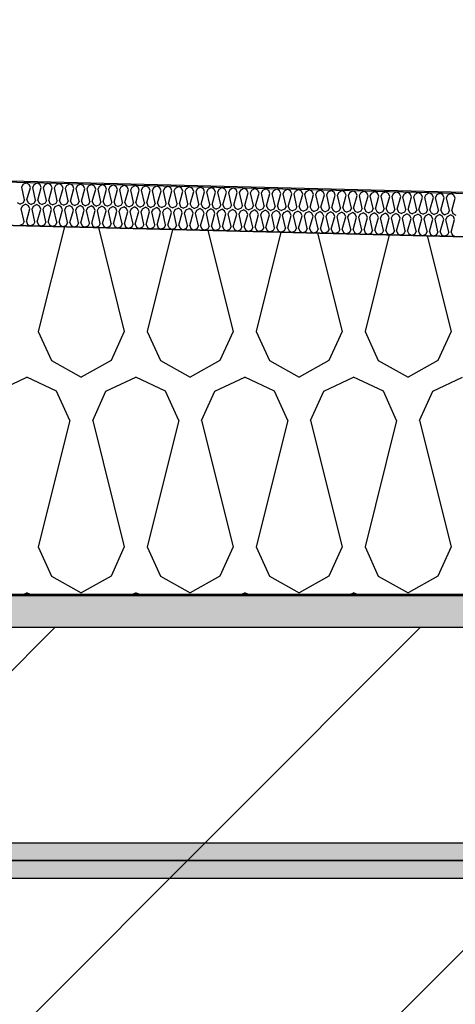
# Model space of a CAD drawing. Header units: millimetres. Extents: x -20520 to 12860, y -2780 to 10870.
# Tile 128 of 147: x -2230 to -1926, y 6188 to 6873. Entities that reach past the tile are written whole.
import ezdxf

# ---------------------------------------------------------------- set-up
doc = ezdxf.new("R2010")
doc.units = ezdxf.units.MM
doc.header["$LTSCALE"] = 0.5
doc.header["$MEASUREMENT"] = 0
doc.linetypes.add('PLINE', pattern=[0])
for name, color, linetype in [('0(Nye konstruksjoner)', 7, 'Continuous'), ('223- Bjelker (Skravur)(Nye konstruksjoner)', 7, 'Continuous'), ('24-- Innervegger (Skravur)(Nye konstruksjoner)', 7, 'Continuous'), ('26-- Yttertak (Skravur)(Nye konstruksjoner)', 7, 'Continuous'), ('262- Taktekking (Skravur)(Nye konstruksjoner)', 7, 'Continuous'), ('858- Detaljer(Nye konstruksjoner)', 7, 'Continuous')]:
    doc.layers.add(name, color=color, linetype=linetype)
doc.linetypes.add('Membran', pattern='A,0,[2,A-2607.160 Prinsippsnitt fløy F1.Shx,S=0.253968,R=0,X=0,Y=0],-32,0', length=32)
doc.dimstyles.new('GENERATED_STYLE__1', dxfattribs={"dimtxt": 0.18, "dimasz": 76, "dimexe": 0.18, "dimexo": 0.0625, "dimgap": 0, "dimtad": 0, "dimtih": 1, "dimtoh": 1, "dimdec": 4, "dimzin": 0, "dimdsep": 46, "dimcen": 0.09, "dimadec": 0, "dimazin": 0, "dimtfac": 1, "dimtdec": 4, "dimtmove": 0, "dimatfit": 3, "dimldrblk": 'ARROWHEAD_17', "dimfxl": 1, "dimtolj": 1, "dimtzin": 0, "dimarcsym": 0})
pattern_1 = [(0, (0, 0), (0, 86.6025), [0, -50]), (0, (25, 43.3), (0, 86.6025), [0, -50])]

# ---------------------------------------------------------------- blocks, each defined once
blk = doc.blocks.new('*X13')
at = {"layer": '26-- Yttertak (Skravur)(Nye konstruksjoner)', "linetype": 'PLINE'}
for p, q in [((-2198.59, 6728.71), (-2216.79, 6655.88)), ((-2174.91, 6728.11), (-2156.85, 6655.88)), ((-2123.18, 6726.82), (-2140.91, 6655.88)), ((-2098.56, 6726.2), (-2080.98, 6655.88)), ((-2047.77, 6724.93), (-2065.03, 6655.88)), ((-2022.2, 6724.3), (-2005.1, 6655.88)), ((-1972.36, 6723.05), (-1989.15, 6655.88)), ((-1945.84, 6722.39), (-1929.22, 6655.88)), ((-2216.79, 6655.88), (-2207.55, 6635.56)), ((-2156.85, 6655.88), (-2166.1, 6635.56)), ((-2140.91, 6655.88), (-2131.67, 6635.56)), ((-2080.98, 6655.88), (-2090.22, 6635.56)), ((-2065.03, 6655.88), (-2055.79, 6635.56)), ((-2005.1, 6655.88), (-2014.34, 6635.56)), ((-1989.15, 6655.88), (-1979.91, 6635.56)), ((-1929.22, 6655.88), (-1938.46, 6635.56)), ((-2207.55, 6635.56), (-2186.82, 6624)), ((-2166.1, 6635.56), (-2186.82, 6624)), ((-2131.67, 6635.56), (-2110.94, 6624)), ((-2090.22, 6635.56), (-2110.94, 6624)), ((-2055.79, 6635.56), (-2035.07, 6624)), ((-2014.34, 6635.56), (-2035.07, 6624)), ((-1979.91, 6635.56), (-1959.19, 6624)), ((-1938.46, 6635.56), (-1959.19, 6624)), ((-2245.48, 6614.19), (-2224.76, 6624)), ((-2204.04, 6614.19), (-2224.76, 6624)), ((-2169.61, 6614.19), (-2148.88, 6624)), ((-2128.16, 6614.19), (-2148.88, 6624)), ((-2093.73, 6614.19), (-2073, 6624)), ((-2052.28, 6614.19), (-2073, 6624)), ((-2017.85, 6614.19), (-1997.13, 6624)), ((-1976.4, 6614.19), (-1997.13, 6624)), ((-1941.97, 6614.19), (-1921.25, 6624)), ((-2194.79, 6593.87), (-2204.04, 6614.19)), ((-2178.85, 6593.87), (-2169.61, 6614.19)), ((-2118.92, 6593.87), (-2128.16, 6614.19)), ((-2102.97, 6593.87), (-2093.73, 6614.19)), ((-2043.04, 6593.87), (-2052.28, 6614.19)), ((-2027.09, 6593.87), (-2017.85, 6614.19)), ((-1967.16, 6593.87), (-1976.4, 6614.19)), ((-1951.22, 6593.87), (-1941.97, 6614.19)), ((-2194.79, 6593.87), (-2216.79, 6505.88)), ((-2178.85, 6593.87), (-2156.85, 6505.88)), ((-2118.92, 6593.87), (-2140.91, 6505.88)), ((-2102.97, 6593.87), (-2080.98, 6505.88)), ((-2043.04, 6593.87), (-2065.03, 6505.88)), ((-2027.09, 6593.87), (-2005.1, 6505.88)), ((-1967.16, 6593.87), (-1989.15, 6505.88)), ((-1951.22, 6593.87), (-1929.22, 6505.88)), ((-2216.79, 6505.88), (-2207.55, 6485.56)), ((-2156.85, 6505.88), (-2166.1, 6485.56)), ((-2140.91, 6505.88), (-2131.67, 6485.56)), ((-2080.98, 6505.88), (-2090.22, 6485.56)), ((-2065.03, 6505.88), (-2055.79, 6485.56)), ((-2005.1, 6505.88), (-2014.34, 6485.56)), ((-1989.15, 6505.88), (-1979.91, 6485.56)), ((-1929.22, 6505.88), (-1938.46, 6485.56)), ((-2207.55, 6485.56), (-2186.82, 6474)), ((-2166.1, 6485.56), (-2186.82, 6474)), ((-2131.67, 6485.56), (-2110.94, 6474)), ((-2090.22, 6485.56), (-2110.94, 6474)), ((-2055.79, 6485.56), (-2035.07, 6474)), ((-2014.34, 6485.56), (-2035.07, 6474)), ((-1979.91, 6485.56), (-1959.19, 6474)), ((-1938.46, 6485.56), (-1959.19, 6474)), ((-2228.99, 6472), (-2224.76, 6474)), ((-2220.54, 6472), (-2224.76, 6474)), ((-2153.11, 6472), (-2148.88, 6474)), ((-2144.66, 6472), (-2148.88, 6474)), ((-2077.23, 6472), (-2073, 6474)), ((-2068.78, 6472), (-2073, 6474)), ((-2001.35, 6472), (-1997.13, 6474)), ((-1992.9, 6472), (-1997.13, 6474))]:
    blk.add_line(p, q, dxfattribs=at)
blk = doc.blocks.new('*X23')
at = {"layer": '262- Taktekking (Skravur)(Nye konstruksjoner)', "linetype": 'PLINE'}
for p, q in [((-2228.24, 6756.27), (-2227.27, 6758.27)), ((-2227.27, 6758.27), (-2225.17, 6759.38)), ((-2223.12, 6758.17), (-2225.17, 6759.38)), ((-2222.25, 6756.12), (-2223.12, 6758.17)), ((-2220.66, 6756.08), (-2219.68, 6758.09)), ((-2219.68, 6758.09), (-2217.58, 6759.19)), ((-2215.54, 6757.98), (-2217.58, 6759.19)), ((-2214.66, 6755.93), (-2215.54, 6757.98)), ((-2213.07, 6755.89), (-2212.1, 6757.9)), ((-2212.1, 6757.9), (-2210, 6759)), ((-2207.95, 6757.79), (-2210, 6759)), ((-2207.08, 6755.74), (-2207.95, 6757.79)), ((-2205.49, 6755.7), (-2204.51, 6757.71)), ((-2204.51, 6757.71), (-2202.41, 6758.81)), ((-2200.37, 6757.6), (-2202.41, 6758.81)), ((-2199.49, 6755.55), (-2200.37, 6757.6)), ((-2196.92, 6757.52), (-2194.82, 6758.62)), ((-2192.78, 6757.41), (-2194.82, 6758.62)), ((-2189.34, 6757.33), (-2187.24, 6758.43)), ((-2185.2, 6757.22), (-2187.24, 6758.43)), ((-2181.75, 6757.14), (-2179.65, 6758.24)), ((-2177.61, 6757.03), (-2179.65, 6758.24)), ((-2174.17, 6756.95), (-2172.07, 6758.05)), ((-2170.03, 6756.84), (-2172.07, 6758.05)), ((-2166.58, 6756.76), (-2164.48, 6757.86)), ((-2162.44, 6756.65), (-2164.48, 6757.86)), ((-2159, 6756.57), (-2156.9, 6757.67)), ((-2154.85, 6756.46), (-2156.9, 6757.67)), ((-2226.26, 6747.42), (-2228.24, 6756.27)), ((-2224.67, 6747.38), (-2222.25, 6756.12)), ((-2218.68, 6747.23), (-2220.66, 6756.08)), ((-2217.08, 6747.19), (-2214.66, 6755.93)), ((-2211.09, 6747.04), (-2213.07, 6755.89)), ((-2209.5, 6747), (-2207.08, 6755.74)), ((-2203.51, 6746.85), (-2205.49, 6755.7)), ((-2201.91, 6746.81), (-2199.49, 6755.55)), ((-2197.9, 6755.51), (-2196.92, 6757.52)), ((-2195.92, 6746.66), (-2197.9, 6755.51)), ((-2194.33, 6746.62), (-2191.91, 6755.36)), ((-2191.91, 6755.36), (-2192.78, 6757.41)), ((-2190.31, 6755.32), (-2189.34, 6757.33)), ((-2188.34, 6746.47), (-2190.31, 6755.32)), ((-2186.74, 6746.43), (-2184.32, 6755.17)), ((-2184.32, 6755.17), (-2185.2, 6757.22)), ((-2182.73, 6755.13), (-2181.75, 6757.14)), ((-2180.75, 6746.28), (-2182.73, 6755.13)), ((-2179.16, 6746.24), (-2176.74, 6754.98)), ((-2176.74, 6754.98), (-2177.61, 6757.03)), ((-2175.14, 6754.94), (-2174.17, 6756.95)), ((-2173.16, 6746.09), (-2175.14, 6754.94)), ((-2171.57, 6746.05), (-2169.15, 6754.79)), ((-2169.15, 6754.79), (-2170.03, 6756.84)), ((-2167.56, 6754.75), (-2166.58, 6756.76)), ((-2165.58, 6745.9), (-2167.56, 6754.75)), ((-2163.98, 6745.86), (-2161.57, 6754.6)), ((-2161.57, 6754.6), (-2162.44, 6756.65)), ((-2159.97, 6754.56), (-2159, 6756.57)), ((-2157.99, 6745.71), (-2159.97, 6754.56)), ((-2156.4, 6745.67), (-2153.98, 6754.41)), ((-2153.98, 6754.41), (-2154.85, 6756.46)), ((-2152.39, 6754.37), (-2151.41, 6756.38)), ((-2150.41, 6745.52), (-2152.39, 6754.37)), ((-2151.41, 6756.38), (-2149.31, 6757.48)), ((-2147.27, 6756.27), (-2149.31, 6757.48)), ((-2148.81, 6745.48), (-2146.39, 6754.22)), ((-2146.39, 6754.22), (-2147.27, 6756.27)), ((-2144.8, 6754.18), (-2143.83, 6756.19)), ((-2142.82, 6745.33), (-2144.8, 6754.18)), ((-2143.83, 6756.19), (-2141.73, 6757.29)), ((-2139.68, 6756.09), (-2141.73, 6757.29)), ((-2141.23, 6745.29), (-2138.81, 6754.03)), ((-2138.81, 6754.03), (-2139.68, 6756.09)), ((-2137.22, 6753.99), (-2136.24, 6756)), ((-2135.24, 6745.14), (-2137.22, 6753.99)), ((-2136.24, 6756), (-2134.14, 6757.1)), ((-2132.1, 6755.9), (-2134.14, 6757.1)), ((-2133.64, 6745.1), (-2131.22, 6753.84)), ((-2131.22, 6753.84), (-2132.1, 6755.9)), ((-2129.63, 6753.8), (-2128.65, 6755.81)), ((-2127.65, 6744.95), (-2129.63, 6753.8)), ((-2128.65, 6755.81), (-2126.55, 6756.91)), ((-2124.51, 6755.71), (-2126.55, 6756.91)), ((-2126.06, 6744.91), (-2123.64, 6753.65)), ((-2123.64, 6753.65), (-2124.51, 6755.71)), ((-2122.04, 6753.61), (-2121.07, 6755.62)), ((-2120.07, 6744.76), (-2122.04, 6753.61)), ((-2121.07, 6755.62), (-2118.97, 6756.72)), ((-2116.93, 6755.52), (-2118.97, 6756.72)), ((-2118.47, 6744.72), (-2116.05, 6753.46)), ((-2116.05, 6753.46), (-2116.93, 6755.52)), ((-2114.46, 6753.42), (-2113.48, 6755.43)), ((-2112.48, 6744.57), (-2114.46, 6753.42)), ((-2113.48, 6755.43), (-2111.38, 6756.53)), ((-2109.34, 6755.33), (-2111.38, 6756.53)), ((-2110.89, 6744.53), (-2108.47, 6753.27)), ((-2108.47, 6753.27), (-2109.34, 6755.33)), ((-2106.87, 6753.23), (-2105.9, 6755.24)), ((-2104.89, 6744.38), (-2106.87, 6753.23)), ((-2105.9, 6755.24), (-2103.8, 6756.34)), ((-2101.76, 6755.14), (-2103.8, 6756.34)), ((-2103.3, 6744.34), (-2100.88, 6753.08)), ((-2100.88, 6753.08), (-2101.76, 6755.14)), ((-2099.29, 6753.04), (-2098.31, 6755.05)), ((-2097.31, 6744.19), (-2099.29, 6753.04)), ((-2098.31, 6755.05), (-2096.21, 6756.16)), ((-2094.17, 6754.95), (-2096.21, 6756.16)), ((-2095.72, 6744.15), (-2093.3, 6752.89)), ((-2093.3, 6752.89), (-2094.17, 6754.95)), ((-2091.7, 6752.85), (-2090.73, 6754.86)), ((-2089.72, 6744), (-2091.7, 6752.85)), ((-2090.73, 6754.86), (-2088.63, 6755.97)), ((-2086.58, 6754.76), (-2088.63, 6755.97)), ((-2088.13, 6743.96), (-2085.71, 6752.7)), ((-2085.71, 6752.7), (-2086.58, 6754.76)), ((-2084.12, 6752.66), (-2083.14, 6754.67)), ((-2082.14, 6743.81), (-2084.12, 6752.66)), ((-2083.14, 6754.67), (-2081.04, 6755.78)), ((-2079, 6754.57), (-2081.04, 6755.78)), ((-2080.54, 6743.77), (-2078.13, 6752.51)), ((-2078.13, 6752.51), (-2079, 6754.57)), ((-2076.53, 6752.47), (-2075.56, 6754.48)), ((-2074.55, 6743.62), (-2076.53, 6752.47)), ((-2075.56, 6754.48), (-2073.46, 6755.59)), ((-2071.41, 6754.38), (-2073.46, 6755.59)), ((-2072.96, 6743.58), (-2070.54, 6752.32)), ((-2070.54, 6752.32), (-2071.41, 6754.38)), ((-2068.95, 6752.28), (-2067.97, 6754.29)), ((-2066.97, 6743.43), (-2068.95, 6752.28)), ((-2067.97, 6754.29), (-2065.87, 6755.4)), ((-2063.83, 6754.19), (-2065.87, 6755.4)), ((-2065.37, 6743.39), (-2062.95, 6752.13)), ((-2062.95, 6752.13), (-2063.83, 6754.19)), ((-2061.36, 6752.09), (-2060.39, 6754.1)), ((-2059.38, 6743.24), (-2061.36, 6752.09)), ((-2060.39, 6754.1), (-2058.28, 6755.21)), ((-2056.24, 6754), (-2058.28, 6755.21)), ((-2057.79, 6743.2), (-2055.37, 6751.94)), ((-2055.37, 6751.94), (-2056.24, 6754)), ((-2053.77, 6751.9), (-2052.8, 6753.91)), ((-2051.8, 6743.05), (-2053.77, 6751.9)), ((-2052.8, 6753.91), (-2050.7, 6755.02)), ((-2048.66, 6753.81), (-2050.7, 6755.02)), ((-2050.2, 6743.01), (-2047.78, 6751.76)), ((-2047.78, 6751.76), (-2048.66, 6753.81)), ((-2046.19, 6751.72), (-2045.21, 6753.72)), ((-2044.21, 6742.86), (-2046.19, 6751.72)), ((-2045.21, 6753.72), (-2043.11, 6754.83)), ((-2041.07, 6753.62), (-2043.11, 6754.83)), ((-2042.62, 6742.82), (-2040.2, 6751.57)), ((-2040.2, 6751.57), (-2041.07, 6753.62)), ((-2038.6, 6751.53), (-2037.63, 6753.53)), ((-2036.62, 6742.67), (-2038.6, 6751.53)), ((-2037.63, 6753.53), (-2035.53, 6754.64)), ((-2033.49, 6753.43), (-2035.53, 6754.64)), ((-2035.03, 6742.63), (-2032.61, 6751.38)), ((-2032.61, 6751.38), (-2033.49, 6753.43)), ((-2031.02, 6751.34), (-2030.04, 6753.34)), ((-2029.04, 6742.48), (-2031.02, 6751.34)), ((-2030.04, 6753.34), (-2027.94, 6754.45)), ((-2025.9, 6753.24), (-2027.94, 6754.45)), ((-2027.45, 6742.44), (-2025.03, 6751.19)), ((-2025.03, 6751.19), (-2025.9, 6753.24)), ((-2023.43, 6751.15), (-2022.46, 6753.15)), ((-2021.45, 6742.3), (-2023.43, 6751.15)), ((-2022.46, 6753.15), (-2020.36, 6754.26)), ((-2018.31, 6753.05), (-2020.36, 6754.26)), ((-2019.86, 6742.26), (-2017.44, 6751)), ((-2017.44, 6751), (-2018.31, 6753.05)), ((-2015.85, 6750.96), (-2014.87, 6752.96)), ((-2013.87, 6742.11), (-2015.85, 6750.96)), ((-2014.87, 6752.96), (-2012.77, 6754.07)), ((-2010.73, 6752.86), (-2012.77, 6754.07)), ((-2012.27, 6742.07), (-2009.86, 6750.81)), ((-2009.86, 6750.81), (-2010.73, 6752.86)), ((-2008.26, 6750.77), (-2007.29, 6752.78)), ((-2006.28, 6741.92), (-2008.26, 6750.77)), ((-2007.29, 6752.78), (-2005.19, 6753.88)), ((-2003.14, 6752.67), (-2005.19, 6753.88)), ((-2002.27, 6750.62), (-2003.14, 6752.67)), ((-2000.68, 6750.58), (-1999.7, 6752.59)), ((-1999.7, 6752.59), (-1997.6, 6753.69)), ((-1995.56, 6752.48), (-1997.6, 6753.69)), ((-1994.68, 6750.43), (-1995.56, 6752.48)), ((-1993.09, 6750.39), (-1992.12, 6752.4)), ((-1992.12, 6752.4), (-1990.02, 6753.5)), ((-1987.97, 6752.29), (-1990.02, 6753.5)), ((-1987.1, 6750.24), (-1987.97, 6752.29)), ((-1985.51, 6750.2), (-1984.53, 6752.21)), ((-1984.53, 6752.21), (-1982.43, 6753.31)), ((-1980.39, 6752.1), (-1982.43, 6753.31)), ((-1979.51, 6750.05), (-1980.39, 6752.1)), ((-1977.92, 6750.01), (-1976.94, 6752.02)), ((-1976.94, 6752.02), (-1974.84, 6753.12)), ((-1972.8, 6751.91), (-1974.84, 6753.12)), ((-1971.93, 6749.86), (-1972.8, 6751.91)), ((-1970.33, 6749.82), (-1969.36, 6751.83)), ((-1969.36, 6751.83), (-1967.26, 6752.93)), ((-1965.22, 6751.72), (-1967.26, 6752.93)), ((-1964.34, 6749.67), (-1965.22, 6751.72)), ((-1962.75, 6749.63), (-1961.77, 6751.64)), ((-1961.77, 6751.64), (-1959.67, 6752.74)), ((-1957.63, 6751.53), (-1959.67, 6752.74)), ((-1956.76, 6749.48), (-1957.63, 6751.53)), ((-1955.16, 6749.44), (-1954.19, 6751.45)), ((-1954.19, 6751.45), (-1952.09, 6752.55)), ((-1950.04, 6751.34), (-1952.09, 6752.55)), ((-1949.17, 6749.29), (-1950.04, 6751.34)), ((-1947.58, 6749.25), (-1946.6, 6751.26)), ((-1946.6, 6751.26), (-1944.5, 6752.36)), ((-1942.46, 6751.15), (-1944.5, 6752.36)), ((-1941.59, 6749.1), (-1942.46, 6751.15)), ((-1939.99, 6749.06), (-1939.02, 6751.07)), ((-1939.02, 6751.07), (-1936.92, 6752.17)), ((-1934.87, 6750.97), (-1936.92, 6752.17)), ((-1934, 6748.91), (-1934.87, 6750.97)), ((-1932.41, 6748.87), (-1931.43, 6750.88)), ((-1931.43, 6750.88), (-1929.33, 6751.98)), ((-1927.29, 6750.78), (-1929.33, 6751.98)), ((-1926.41, 6748.72), (-1927.29, 6750.78)), ((-2231.38, 6745.51), (-2229.33, 6744.48)), ((-2227.24, 6745.41), (-2229.33, 6744.48)), ((-2227.64, 6743.28), (-2225.54, 6744.38)), ((-2226.26, 6747.42), (-2227.24, 6745.41)), ((-2223.5, 6743.18), (-2225.54, 6744.38)), ((-2224.67, 6747.38), (-2223.8, 6745.32)), ((-2223.8, 6745.32), (-2221.75, 6744.29)), ((-2219.65, 6745.22), (-2221.75, 6744.29)), ((-2220.06, 6743.09), (-2217.96, 6744.19)), ((-2218.68, 6747.23), (-2219.65, 6745.22)), ((-2215.91, 6742.99), (-2217.96, 6744.19)), ((-2217.08, 6747.19), (-2216.21, 6745.13)), ((-2216.21, 6745.13), (-2214.16, 6744.1)), ((-2212.07, 6745.03), (-2214.16, 6744.1)), ((-2212.47, 6742.9), (-2210.37, 6744)), ((-2211.09, 6747.04), (-2212.07, 6745.03)), ((-2208.33, 6742.8), (-2210.37, 6744)), ((-2209.5, 6747), (-2208.62, 6744.94)), ((-2208.62, 6744.94), (-2206.58, 6743.91)), ((-2204.48, 6744.84), (-2206.58, 6743.91)), ((-2203.51, 6746.85), (-2204.48, 6744.84)), ((-2201.91, 6746.81), (-2201.04, 6744.75)), ((-2201.04, 6744.75), (-2198.99, 6743.72)), ((-2196.9, 6744.65), (-2198.99, 6743.72)), ((-2195.92, 6746.66), (-2196.9, 6744.65)), ((-2194.33, 6746.62), (-2193.45, 6744.56)), ((-2193.45, 6744.56), (-2191.41, 6743.53)), ((-2189.31, 6744.46), (-2191.41, 6743.53)), ((-2188.34, 6746.47), (-2189.31, 6744.46)), ((-2186.74, 6746.43), (-2185.87, 6744.37)), ((-2185.87, 6744.37), (-2183.82, 6743.34)), ((-2181.72, 6744.27), (-2183.82, 6743.34)), ((-2180.75, 6746.28), (-2181.72, 6744.27)), ((-2179.16, 6746.24), (-2178.28, 6744.18)), ((-2178.28, 6744.18), (-2176.24, 6743.15)), ((-2174.14, 6744.08), (-2176.24, 6743.15)), ((-2173.16, 6746.09), (-2174.14, 6744.08)), ((-2171.57, 6746.05), (-2170.7, 6743.99)), ((-2170.7, 6743.99), (-2168.65, 6742.96)), ((-2166.55, 6743.89), (-2168.65, 6742.96)), ((-2165.58, 6745.9), (-2166.55, 6743.89)), ((-2163.98, 6745.86), (-2163.11, 6743.8)), ((-2157.99, 6745.71), (-2158.97, 6743.7)), ((-2156.4, 6745.67), (-2155.53, 6743.61)), ((-2150.41, 6745.52), (-2151.38, 6743.51)), ((-2148.81, 6745.48), (-2147.94, 6743.42)), ((-2142.82, 6745.33), (-2143.8, 6743.32)), ((-2141.23, 6745.29), (-2140.35, 6743.24)), ((-2135.24, 6745.14), (-2136.21, 6743.13)), ((-2133.64, 6745.1), (-2132.77, 6743.05)), ((-2127.65, 6744.95), (-2128.63, 6742.94)), ((-2126.06, 6744.91), (-2125.18, 6742.86)), ((-2120.07, 6744.76), (-2121.04, 6742.75)), ((-2118.47, 6744.72), (-2117.6, 6742.67)), ((-2112.48, 6744.57), (-2113.46, 6742.56)), ((-2110.89, 6744.53), (-2110.01, 6742.48)), ((-2104.89, 6744.38), (-2105.87, 6742.37)), ((-2103.3, 6744.34), (-2102.43, 6742.29)), ((-2097.31, 6744.19), (-2098.28, 6742.18)), ((-2095.72, 6744.15), (-2094.84, 6742.1)), ((-2089.72, 6744), (-2090.7, 6741.99)), ((-2088.13, 6743.96), (-2087.26, 6741.91)), ((-2004.69, 6741.88), (-2002.27, 6750.62)), ((-1998.7, 6741.73), (-2000.68, 6750.58)), ((-1997.1, 6741.69), (-1994.68, 6750.43)), ((-1991.11, 6741.54), (-1993.09, 6750.39)), ((-1989.52, 6741.5), (-1987.1, 6750.24)), ((-1983.53, 6741.35), (-1985.51, 6750.2)), ((-1981.93, 6741.31), (-1979.51, 6750.05)), ((-1975.94, 6741.16), (-1977.92, 6750.01)), ((-1974.35, 6741.12), (-1971.93, 6749.86)), ((-1968.35, 6740.97), (-1970.33, 6749.82)), ((-1966.76, 6740.93), (-1964.34, 6749.67)), ((-1960.77, 6740.78), (-1962.75, 6749.63)), ((-1959.18, 6740.74), (-1956.76, 6749.48)), ((-1953.18, 6740.59), (-1955.16, 6749.44)), ((-1951.59, 6740.55), (-1949.17, 6749.29)), ((-1945.6, 6740.4), (-1947.58, 6749.25)), ((-1944, 6740.36), (-1941.59, 6749.1)), ((-1938.01, 6740.21), (-1939.99, 6749.06)), ((-1936.42, 6740.17), (-1934, 6748.91)), ((-1930.43, 6740.02), (-1932.41, 6748.87)), ((-1928.83, 6739.98), (-1926.41, 6748.72)), ((-2228.62, 6741.27), (-2227.64, 6743.28)), ((-2226.64, 6732.42), (-2228.62, 6741.27)), ((-2225.04, 6732.38), (-2222.63, 6741.12)), ((-2222.63, 6741.12), (-2223.5, 6743.18)), ((-2221.03, 6741.08), (-2220.06, 6743.09)), ((-2219.05, 6732.23), (-2221.03, 6741.08)), ((-2217.46, 6732.19), (-2215.04, 6740.93)), ((-2215.04, 6740.93), (-2215.91, 6742.99)), ((-2213.45, 6740.89), (-2212.47, 6742.9)), ((-2211.47, 6732.04), (-2213.45, 6740.89)), ((-2209.87, 6732), (-2207.45, 6740.74)), ((-2207.45, 6740.74), (-2208.33, 6742.8)), ((-2205.86, 6740.7), (-2204.89, 6742.71)), ((-2203.88, 6731.85), (-2205.86, 6740.7)), ((-2204.89, 6742.71), (-2202.78, 6743.81)), ((-2200.74, 6742.61), (-2202.78, 6743.81)), ((-2202.29, 6731.81), (-2199.87, 6740.55)), ((-2199.87, 6740.55), (-2200.74, 6742.61)), ((-2198.27, 6740.51), (-2197.3, 6742.52)), ((-2196.3, 6731.66), (-2198.27, 6740.51)), ((-2197.3, 6742.52), (-2195.2, 6743.63)), ((-2193.16, 6742.42), (-2195.2, 6743.63)), ((-2194.7, 6731.62), (-2192.28, 6740.36)), ((-2192.28, 6740.36), (-2193.16, 6742.42)), ((-2190.69, 6740.32), (-2189.71, 6742.33)), ((-2188.71, 6731.47), (-2190.69, 6740.32)), ((-2189.71, 6742.33), (-2187.61, 6743.44)), ((-2185.57, 6742.23), (-2187.61, 6743.44)), ((-2187.12, 6731.43), (-2184.7, 6740.17)), ((-2184.7, 6740.17), (-2185.57, 6742.23)), ((-2183.1, 6740.13), (-2182.13, 6742.14)), ((-2181.12, 6731.28), (-2183.1, 6740.13)), ((-2182.13, 6742.14), (-2180.03, 6743.25)), ((-2177.99, 6742.04), (-2180.03, 6743.25)), ((-2179.53, 6731.24), (-2177.11, 6739.98)), ((-2177.11, 6739.98), (-2177.99, 6742.04)), ((-2175.52, 6739.94), (-2174.54, 6741.95)), ((-2173.54, 6731.09), (-2175.52, 6739.94)), ((-2174.54, 6741.95), (-2172.44, 6743.06)), ((-2170.4, 6741.85), (-2172.44, 6743.06)), ((-2171.95, 6731.05), (-2169.53, 6739.79)), ((-2169.53, 6739.79), (-2170.4, 6741.85)), ((-2167.93, 6739.75), (-2166.96, 6741.76)), ((-2165.95, 6730.9), (-2167.93, 6739.75)), ((-2166.96, 6741.76), (-2164.86, 6742.87)), ((-2162.81, 6741.66), (-2164.86, 6742.87)), ((-2164.36, 6730.86), (-2161.94, 6739.6)), ((-2163.11, 6743.8), (-2161.06, 6742.77)), ((-2161.94, 6739.6), (-2162.81, 6741.66)), ((-2158.97, 6743.7), (-2161.06, 6742.77)), ((-2160.35, 6739.56), (-2159.37, 6741.57)), ((-2158.37, 6730.71), (-2160.35, 6739.56)), ((-2159.37, 6741.57), (-2157.27, 6742.68)), ((-2155.23, 6741.47), (-2157.27, 6742.68)), ((-2156.77, 6730.67), (-2154.36, 6739.41)), ((-2155.53, 6743.61), (-2153.48, 6742.58)), ((-2154.36, 6739.41), (-2155.23, 6741.47)), ((-2151.38, 6743.51), (-2153.48, 6742.58)), ((-2152.76, 6739.37), (-2151.79, 6741.38)), ((-2150.78, 6730.52), (-2152.76, 6739.37)), ((-2151.79, 6741.38), (-2149.69, 6742.49)), ((-2147.64, 6741.28), (-2149.69, 6742.49)), ((-2149.19, 6730.48), (-2146.77, 6739.23)), ((-2147.94, 6743.42), (-2145.89, 6742.39)), ((-2146.77, 6739.23), (-2147.64, 6741.28)), ((-2143.8, 6743.32), (-2145.89, 6742.39)), ((-2145.18, 6739.19), (-2144.2, 6741.19)), ((-2143.2, 6730.33), (-2145.18, 6739.19)), ((-2144.2, 6741.19), (-2142.1, 6742.3)), ((-2140.06, 6741.09), (-2142.1, 6742.3)), ((-2141.6, 6730.29), (-2139.18, 6739.04)), ((-2140.35, 6743.24), (-2138.31, 6742.2)), ((-2139.18, 6739.04), (-2140.06, 6741.09)), ((-2136.21, 6743.13), (-2138.31, 6742.2)), ((-2137.59, 6739), (-2136.62, 6741)), ((-2135.61, 6730.14), (-2137.59, 6739)), ((-2136.62, 6741), (-2134.51, 6742.11)), ((-2132.47, 6740.9), (-2134.51, 6742.11)), ((-2134.02, 6730.1), (-2131.6, 6738.85)), ((-2132.77, 6743.05), (-2130.72, 6742.01)), ((-2131.6, 6738.85), (-2132.47, 6740.9)), ((-2128.63, 6742.94), (-2130.72, 6742.01)), ((-2130, 6738.81), (-2129.03, 6740.81)), ((-2128.03, 6729.95), (-2130, 6738.81)), ((-2129.03, 6740.81), (-2126.93, 6741.92)), ((-2124.89, 6740.71), (-2126.93, 6741.92)), ((-2126.43, 6729.91), (-2124.01, 6738.66)), ((-2125.18, 6742.86), (-2123.14, 6741.82)), ((-2124.01, 6738.66), (-2124.89, 6740.71)), ((-2121.04, 6742.75), (-2123.14, 6741.82)), ((-2122.42, 6738.62), (-2121.44, 6740.62)), ((-2120.44, 6729.77), (-2122.42, 6738.62)), ((-2121.44, 6740.62), (-2119.34, 6741.73)), ((-2117.3, 6740.52), (-2119.34, 6741.73)), ((-2118.85, 6729.73), (-2116.43, 6738.47)), ((-2117.6, 6742.67), (-2115.55, 6741.63)), ((-2116.43, 6738.47), (-2117.3, 6740.52)), ((-2113.46, 6742.56), (-2115.55, 6741.63)), ((-2114.83, 6738.43), (-2113.86, 6740.43)), ((-2112.85, 6729.58), (-2114.83, 6738.43)), ((-2113.86, 6740.43), (-2111.76, 6741.54)), ((-2109.72, 6740.33), (-2111.76, 6741.54)), ((-2111.26, 6729.54), (-2108.84, 6738.28)), ((-2110.01, 6742.48), (-2107.97, 6741.44)), ((-2108.84, 6738.28), (-2109.72, 6740.33)), ((-2105.87, 6742.37), (-2107.97, 6741.44)), ((-2107.25, 6738.24), (-2106.27, 6740.25)), ((-2105.27, 6729.39), (-2107.25, 6738.24)), ((-2106.27, 6740.25), (-2104.17, 6741.35)), ((-2102.13, 6740.14), (-2104.17, 6741.35)), ((-2103.68, 6729.35), (-2101.26, 6738.09)), ((-2102.43, 6742.29), (-2100.38, 6741.25)), ((-2101.26, 6738.09), (-2102.13, 6740.14)), ((-2098.28, 6742.18), (-2100.38, 6741.25)), ((-2099.66, 6738.05), (-2098.69, 6740.06)), ((-2097.68, 6729.2), (-2099.66, 6738.05)), ((-2098.69, 6740.06), (-2096.59, 6741.16)), ((-2094.54, 6739.95), (-2096.59, 6741.16)), ((-2096.09, 6729.16), (-2093.67, 6737.9)), ((-2094.84, 6742.1), (-2092.79, 6741.07)), ((-2093.67, 6737.9), (-2094.54, 6739.95)), ((-2090.7, 6741.99), (-2092.79, 6741.07)), ((-2092.08, 6737.86), (-2091.1, 6739.87)), ((-2090.1, 6729.01), (-2092.08, 6737.86)), ((-2091.1, 6739.87), (-2089, 6740.97)), ((-2086.96, 6739.76), (-2089, 6740.97)), ((-2088.5, 6728.97), (-2086.09, 6737.71)), ((-2087.26, 6741.91), (-2085.21, 6740.88)), ((-2086.09, 6737.71), (-2086.96, 6739.76)), ((-2083.11, 6741.8), (-2085.21, 6740.88)), ((-2084.49, 6737.67), (-2083.52, 6739.68)), ((-2082.51, 6728.82), (-2084.49, 6737.67)), ((-2083.52, 6739.68), (-2081.42, 6740.78)), ((-2082.14, 6743.81), (-2083.11, 6741.8)), ((-2079.37, 6739.57), (-2081.42, 6740.78)), ((-2080.92, 6728.78), (-2078.5, 6737.52)), ((-2080.54, 6743.77), (-2079.67, 6741.72)), ((-2079.67, 6741.72), (-2077.62, 6740.69)), ((-2078.5, 6737.52), (-2079.37, 6739.57)), ((-2075.53, 6741.61), (-2077.62, 6740.69)), ((-2076.91, 6737.48), (-2075.93, 6739.49)), ((-2074.93, 6728.63), (-2076.91, 6737.48)), ((-2075.93, 6739.49), (-2073.83, 6740.59)), ((-2074.55, 6743.62), (-2075.53, 6741.61)), ((-2071.79, 6739.38), (-2073.83, 6740.59)), ((-2073.33, 6728.59), (-2070.91, 6737.33)), ((-2072.96, 6743.58), (-2072.08, 6741.53)), ((-2072.08, 6741.53), (-2070.04, 6740.5)), ((-2070.91, 6737.33), (-2071.79, 6739.38)), ((-2067.94, 6741.42), (-2070.04, 6740.5)), ((-2069.32, 6737.29), (-2068.35, 6739.3)), ((-2067.34, 6728.44), (-2069.32, 6737.29)), ((-2068.35, 6739.3), (-2066.25, 6740.4)), ((-2066.97, 6743.43), (-2067.94, 6741.42)), ((-2064.2, 6739.19), (-2066.25, 6740.4)), ((-2065.75, 6728.4), (-2063.33, 6737.14)), ((-2065.37, 6743.39), (-2064.5, 6741.34)), ((-2064.5, 6741.34), (-2062.45, 6740.31)), ((-2063.33, 6737.14), (-2064.2, 6739.19)), ((-2060.36, 6741.24), (-2062.45, 6740.31)), ((-2061.74, 6737.1), (-2060.76, 6739.11)), ((-2059.76, 6728.25), (-2061.74, 6737.1)), ((-2060.76, 6739.11), (-2058.66, 6740.21)), ((-2059.38, 6743.24), (-2060.36, 6741.24)), ((-2056.62, 6739), (-2058.66, 6740.21)), ((-2057.79, 6743.2), (-2056.91, 6741.15)), ((-2056.91, 6741.15), (-2054.87, 6740.12)), ((-2055.74, 6736.95), (-2056.62, 6739)), ((-2052.77, 6741.05), (-2054.87, 6740.12)), ((-2054.15, 6736.91), (-2053.17, 6738.92)), ((-2053.17, 6738.92), (-2051.07, 6740.02)), ((-2051.8, 6743.05), (-2052.77, 6741.05)), ((-2049.03, 6738.81), (-2051.07, 6740.02)), ((-2050.2, 6743.01), (-2049.33, 6740.96)), ((-2049.33, 6740.96), (-2047.28, 6739.93)), ((-2048.16, 6736.76), (-2049.03, 6738.81)), ((-2045.19, 6740.86), (-2047.28, 6739.93)), ((-2046.56, 6736.72), (-2045.59, 6738.73)), ((-2045.59, 6738.73), (-2043.49, 6739.83)), ((-2044.21, 6742.86), (-2045.19, 6740.86)), ((-2041.45, 6738.62), (-2043.49, 6739.83)), ((-2042.62, 6742.82), (-2041.74, 6740.77)), ((-2041.74, 6740.77), (-2039.7, 6739.74)), ((-2040.57, 6736.57), (-2041.45, 6738.62)), ((-2037.6, 6740.67), (-2039.7, 6739.74)), ((-2038.98, 6736.53), (-2038, 6738.54)), ((-2038, 6738.54), (-2035.9, 6739.64)), ((-2036.62, 6742.67), (-2037.6, 6740.67)), ((-2033.86, 6738.43), (-2035.9, 6739.64)), ((-2035.03, 6742.63), (-2034.16, 6740.58)), ((-2034.16, 6740.58), (-2032.11, 6739.55)), ((-2032.99, 6736.38), (-2033.86, 6738.43)), ((-2030.01, 6740.48), (-2032.11, 6739.55)), ((-2031.39, 6736.34), (-2030.42, 6738.35)), ((-2030.42, 6738.35), (-2028.32, 6739.45)), ((-2029.04, 6742.48), (-2030.01, 6740.48)), ((-2026.27, 6738.25), (-2028.32, 6739.45)), ((-2027.45, 6742.44), (-2026.57, 6740.39)), ((-2026.57, 6740.39), (-2024.52, 6739.36)), ((-2025.4, 6736.19), (-2026.27, 6738.25)), ((-2022.43, 6740.29), (-2024.52, 6739.36)), ((-2023.81, 6736.15), (-2022.83, 6738.16)), ((-2022.83, 6738.16), (-2020.73, 6739.26)), ((-2021.45, 6742.3), (-2022.43, 6740.29)), ((-2018.69, 6738.06), (-2020.73, 6739.26)), ((-2019.86, 6742.26), (-2018.99, 6740.2)), ((-2018.99, 6740.2), (-2016.94, 6739.17)), ((-2017.82, 6736), (-2018.69, 6738.06)), ((-2014.84, 6740.1), (-2016.94, 6739.17)), ((-2016.22, 6735.96), (-2015.25, 6737.97)), ((-2015.25, 6737.97), (-2013.15, 6739.07)), ((-2013.87, 6742.11), (-2014.84, 6740.1)), ((-2011.1, 6737.87), (-2013.15, 6739.07)), ((-2012.27, 6742.07), (-2011.4, 6740.01)), ((-2011.4, 6740.01), (-2009.35, 6738.98)), ((-2010.23, 6735.81), (-2011.1, 6737.87)), ((-2007.26, 6739.91), (-2009.35, 6738.98)), ((-2008.64, 6735.77), (-2007.66, 6737.78)), ((-2007.66, 6737.78), (-2005.56, 6738.88)), ((-2006.28, 6741.92), (-2007.26, 6739.91)), ((-2003.52, 6737.68), (-2005.56, 6738.88)), ((-2004.69, 6741.88), (-2003.82, 6739.82)), ((-2003.82, 6739.82), (-2001.77, 6738.79)), ((-2002.64, 6735.62), (-2003.52, 6737.68)), ((-1999.67, 6739.72), (-2001.77, 6738.79)), ((-2001.05, 6735.58), (-2000.08, 6737.59)), ((-2000.08, 6737.59), (-1997.98, 6738.69)), ((-1998.7, 6741.73), (-1999.67, 6739.72)), ((-1995.93, 6737.49), (-1997.98, 6738.69)), ((-1997.1, 6741.69), (-1996.23, 6739.63)), ((-1996.23, 6739.63), (-1994.18, 6738.6)), ((-1995.06, 6735.43), (-1995.93, 6737.49)), ((-1992.09, 6739.53), (-1994.18, 6738.6)), ((-1993.47, 6735.39), (-1992.49, 6737.4)), ((-1992.49, 6737.4), (-1990.39, 6738.51)), ((-1991.11, 6741.54), (-1992.09, 6739.53)), ((-1988.35, 6737.3), (-1990.39, 6738.51)), ((-1989.52, 6741.5), (-1988.64, 6739.44)), ((-1988.64, 6739.44), (-1986.6, 6738.41)), ((-1987.47, 6735.24), (-1988.35, 6737.3)), ((-1984.5, 6739.34), (-1986.6, 6738.41)), ((-1985.88, 6735.2), (-1984.9, 6737.21)), ((-1984.9, 6737.21), (-1982.8, 6738.32)), ((-1983.53, 6741.35), (-1984.5, 6739.34)), ((-1980.76, 6737.11), (-1982.8, 6738.32)), ((-1981.93, 6741.31), (-1981.06, 6739.25)), ((-1981.06, 6739.25), (-1979.01, 6738.22)), ((-1979.89, 6735.05), (-1980.76, 6737.11)), ((-1976.92, 6739.15), (-1979.01, 6738.22)), ((-1978.29, 6735.01), (-1977.32, 6737.02)), ((-1977.32, 6737.02), (-1975.22, 6738.13)), ((-1975.94, 6741.16), (-1976.92, 6739.15)), ((-1973.18, 6736.92), (-1975.22, 6738.13)), ((-1974.35, 6741.12), (-1973.47, 6739.06)), ((-1973.47, 6739.06), (-1971.43, 6738.03)), ((-1969.33, 6738.96), (-1971.43, 6738.03)), ((-1969.73, 6736.83), (-1967.63, 6737.94)), ((-1968.35, 6740.97), (-1969.33, 6738.96)), ((-1965.59, 6736.73), (-1967.63, 6737.94)), ((-1966.76, 6740.93), (-1965.89, 6738.87)), ((-1965.89, 6738.87), (-1963.84, 6737.84)), ((-1961.74, 6738.77), (-1963.84, 6737.84)), ((-1962.15, 6736.64), (-1960.05, 6737.75)), ((-1960.77, 6740.78), (-1961.74, 6738.77)), ((-1958.01, 6736.54), (-1960.05, 6737.75)), ((-1959.18, 6740.74), (-1958.3, 6738.68)), ((-1958.3, 6738.68), (-1956.26, 6737.65)), ((-1954.16, 6738.58), (-1956.26, 6737.65)), ((-1954.56, 6736.45), (-1952.46, 6737.56)), ((-1953.18, 6740.59), (-1954.16, 6738.58)), ((-1950.42, 6736.35), (-1952.46, 6737.56)), ((-1951.59, 6740.55), (-1950.72, 6738.49)), ((-1950.72, 6738.49), (-1948.67, 6737.46)), ((-1946.57, 6738.39), (-1948.67, 6737.46)), ((-1946.98, 6736.26), (-1944.88, 6737.37)), ((-1945.6, 6740.4), (-1946.57, 6738.39)), ((-1942.83, 6736.16), (-1944.88, 6737.37)), ((-1944, 6740.36), (-1943.13, 6738.3)), ((-1943.13, 6738.3), (-1941.08, 6737.27)), ((-1938.99, 6738.2), (-1941.08, 6737.27)), ((-1939.39, 6736.07), (-1937.29, 6737.18)), ((-1938.01, 6740.21), (-1938.99, 6738.2)), ((-1935.25, 6735.97), (-1937.29, 6737.18)), ((-1936.42, 6740.17), (-1935.55, 6738.11)), ((-1935.55, 6738.11), (-1933.5, 6737.08)), ((-1931.4, 6738.01), (-1933.5, 6737.08)), ((-1931.81, 6735.88), (-1929.71, 6736.99)), ((-1930.43, 6740.02), (-1931.4, 6738.01)), ((-1927.66, 6735.78), (-1929.71, 6736.99)), ((-1928.83, 6739.98), (-1927.96, 6737.93)), ((-1927.96, 6737.93), (-1925.91, 6736.89)), ((-2227.61, 6730.41), (-2229.71, 6729.48)), ((-2226.64, 6732.42), (-2227.61, 6730.41)), ((-2225.04, 6732.38), (-2224.17, 6730.33)), ((-2224.17, 6730.33), (-2222.12, 6729.29)), ((-2220.03, 6730.22), (-2222.12, 6729.29)), ((-2219.05, 6732.23), (-2220.03, 6730.22)), ((-2217.46, 6732.19), (-2216.58, 6730.14)), ((-2216.58, 6730.14), (-2214.54, 6729.1)), ((-2211.47, 6732.04), (-2212.44, 6730.03)), ((-2209.87, 6732), (-2209, 6729.95)), ((-2203.88, 6731.85), (-2204.86, 6729.84)), ((-2202.29, 6731.81), (-2201.41, 6729.76)), ((-2196.3, 6731.66), (-2197.27, 6729.65)), ((-2194.7, 6731.62), (-2193.83, 6729.57)), ((-2188.71, 6731.47), (-2189.69, 6729.46)), ((-2187.12, 6731.43), (-2186.24, 6729.38)), ((-2181.12, 6731.28), (-2182.1, 6729.27)), ((-2179.53, 6731.24), (-2178.66, 6729.19)), ((-2173.54, 6731.09), (-2174.51, 6729.08)), ((-2171.95, 6731.05), (-2171.07, 6729)), ((-2165.95, 6730.9), (-2166.93, 6728.89)), ((-2164.36, 6730.86), (-2163.49, 6728.81)), ((-2158.37, 6730.71), (-2159.34, 6728.71)), ((-2156.77, 6730.67), (-2155.9, 6728.62)), ((-2150.78, 6730.52), (-2151.76, 6728.52)), ((-2149.19, 6730.48), (-2148.32, 6728.43)), ((-2143.2, 6730.33), (-2144.17, 6728.33)), ((-2141.6, 6730.29), (-2140.73, 6728.24)), ((-2135.61, 6730.14), (-2136.59, 6728.14)), ((-2058.16, 6728.21), (-2055.74, 6736.95)), ((-2052.17, 6728.06), (-2054.15, 6736.91)), ((-2050.58, 6728.02), (-2048.16, 6736.76)), ((-2044.59, 6727.87), (-2046.56, 6736.72)), ((-2042.99, 6727.83), (-2040.57, 6736.57)), ((-2037, 6727.68), (-2038.98, 6736.53)), ((-2035.41, 6727.64), (-2032.99, 6736.38)), ((-2029.41, 6727.49), (-2031.39, 6736.34)), ((-2027.82, 6727.45), (-2025.4, 6736.19)), ((-2021.83, 6727.3), (-2023.81, 6736.15)), ((-2020.23, 6727.26), (-2017.82, 6736)), ((-2014.24, 6727.11), (-2016.22, 6735.96)), ((-2012.65, 6727.07), (-2010.23, 6735.81)), ((-2006.66, 6726.92), (-2008.64, 6735.77)), ((-2005.06, 6726.88), (-2002.64, 6735.62)), ((-1999.07, 6726.73), (-2001.05, 6735.58)), ((-1997.48, 6726.69), (-1995.06, 6735.43)), ((-1991.49, 6726.54), (-1993.47, 6735.39)), ((-1989.89, 6726.5), (-1987.47, 6735.24)), ((-1983.9, 6726.35), (-1985.88, 6735.2)), ((-1982.31, 6726.31), (-1979.89, 6735.05)), ((-1976.32, 6726.16), (-1978.29, 6735.01)), ((-1974.72, 6726.12), (-1972.3, 6734.86)), ((-1972.3, 6734.86), (-1973.18, 6736.92)), ((-1970.71, 6734.82), (-1969.73, 6736.83)), ((-1968.73, 6725.97), (-1970.71, 6734.82)), ((-1967.14, 6725.93), (-1964.72, 6734.67)), ((-1964.72, 6734.67), (-1965.59, 6736.73)), ((-1963.12, 6734.63), (-1962.15, 6736.64)), ((-1961.14, 6725.78), (-1963.12, 6734.63)), ((-1959.55, 6725.74), (-1957.13, 6734.48)), ((-1957.13, 6734.48), (-1958.01, 6736.54)), ((-1955.54, 6734.44), (-1954.56, 6736.45)), ((-1953.56, 6725.59), (-1955.54, 6734.44)), ((-1951.97, 6725.55), (-1949.55, 6734.29)), ((-1949.55, 6734.29), (-1950.42, 6736.35)), ((-1947.95, 6734.25), (-1946.98, 6736.26)), ((-1945.97, 6725.4), (-1947.95, 6734.25)), ((-1944.38, 6725.36), (-1941.96, 6734.1)), ((-1941.96, 6734.1), (-1942.83, 6736.16)), ((-1940.37, 6734.07), (-1939.39, 6736.07)), ((-1938.39, 6725.21), (-1940.37, 6734.07)), ((-1936.79, 6725.17), (-1934.37, 6733.92)), ((-1934.37, 6733.92), (-1935.25, 6735.97)), ((-1932.78, 6733.88), (-1931.81, 6735.88)), ((-1930.8, 6725.02), (-1932.78, 6733.88)), ((-1929.21, 6724.98), (-1926.79, 6733.73)), ((-1926.79, 6733.73), (-1927.66, 6735.78)), ((-2212.44, 6730.03), (-2214.54, 6729.1)), ((-2209, 6729.95), (-2206.95, 6728.91)), ((-2204.86, 6729.84), (-2206.95, 6728.91)), ((-2201.41, 6729.76), (-2199.37, 6728.72)), ((-2197.27, 6729.65), (-2199.37, 6728.72)), ((-2193.83, 6729.57), (-2191.78, 6728.54)), ((-2189.69, 6729.46), (-2191.78, 6728.54)), ((-2186.24, 6729.38), (-2184.2, 6728.35)), ((-2182.1, 6729.27), (-2184.2, 6728.35)), ((-2178.66, 6729.19), (-2176.61, 6728.16)), ((-2174.51, 6729.08), (-2176.61, 6728.16)), ((-2171.07, 6729), (-2169.02, 6727.97)), ((-2166.93, 6728.89), (-2169.02, 6727.97)), ((-2163.49, 6728.81), (-2161.44, 6727.78)), ((-2159.34, 6728.71), (-2161.44, 6727.78)), ((-2155.9, 6728.62), (-2153.85, 6727.59)), ((-2151.76, 6728.52), (-2153.85, 6727.59)), ((-2148.32, 6728.43), (-2146.27, 6727.4)), ((-2144.17, 6728.33), (-2146.27, 6727.4)), ((-2140.73, 6728.24), (-2138.68, 6727.21)), ((-2136.59, 6728.14), (-2138.68, 6727.21)), ((-2134.02, 6730.1), (-2133.14, 6728.05)), ((-2133.14, 6728.05), (-2131.1, 6727.02)), ((-2129, 6727.95), (-2131.1, 6727.02)), ((-2128.03, 6729.95), (-2129, 6727.95)), ((-2126.43, 6729.91), (-2125.56, 6727.86)), ((-2125.56, 6727.86), (-2123.51, 6726.83)), ((-2121.42, 6727.76), (-2123.51, 6726.83)), ((-2120.44, 6729.77), (-2121.42, 6727.76)), ((-2118.85, 6729.73), (-2117.97, 6727.67)), ((-2117.97, 6727.67), (-2115.93, 6726.64)), ((-2113.83, 6727.57), (-2115.93, 6726.64)), ((-2112.85, 6729.58), (-2113.83, 6727.57)), ((-2111.26, 6729.54), (-2110.39, 6727.48)), ((-2110.39, 6727.48), (-2108.34, 6726.45)), ((-2106.24, 6727.38), (-2108.34, 6726.45)), ((-2105.27, 6729.39), (-2106.24, 6727.38)), ((-2103.68, 6729.35), (-2102.8, 6727.29)), ((-2102.8, 6727.29), (-2100.75, 6726.26)), ((-2098.66, 6727.19), (-2100.75, 6726.26)), ((-2097.68, 6729.2), (-2098.66, 6727.19)), ((-2096.09, 6729.16), (-2095.22, 6727.1)), ((-2095.22, 6727.1), (-2093.17, 6726.07)), ((-2091.07, 6727), (-2093.17, 6726.07)), ((-2090.1, 6729.01), (-2091.07, 6727)), ((-2088.5, 6728.97), (-2087.63, 6726.91)), ((-2087.63, 6726.91), (-2085.58, 6725.88)), ((-2083.49, 6726.81), (-2085.58, 6725.88)), ((-2082.51, 6728.82), (-2083.49, 6726.81)), ((-2080.92, 6728.78), (-2080.05, 6726.72)), ((-2080.05, 6726.72), (-2078, 6725.69)), ((-2075.9, 6726.62), (-2078, 6725.69)), ((-2074.93, 6728.63), (-2075.9, 6726.62)), ((-2073.33, 6728.59), (-2072.46, 6726.53)), ((-2072.46, 6726.53), (-2070.41, 6725.5)), ((-2068.32, 6726.43), (-2070.41, 6725.5)), ((-2067.34, 6728.44), (-2068.32, 6726.43)), ((-2065.75, 6728.4), (-2064.87, 6726.34)), ((-2064.87, 6726.34), (-2062.83, 6725.31)), ((-2060.73, 6726.24), (-2062.83, 6725.31)), ((-2059.76, 6728.25), (-2060.73, 6726.24)), ((-2058.16, 6728.21), (-2057.29, 6726.15)), ((-2057.29, 6726.15), (-2055.24, 6725.12)), ((-2053.15, 6726.05), (-2055.24, 6725.12)), ((-2052.17, 6728.06), (-2053.15, 6726.05)), ((-2050.58, 6728.02), (-2049.7, 6725.96)), ((-2049.7, 6725.96), (-2047.66, 6724.93)), ((-2045.56, 6725.86), (-2047.66, 6724.93)), ((-2044.59, 6727.87), (-2045.56, 6725.86)), ((-2042.99, 6727.83), (-2042.12, 6725.77)), ((-2042.12, 6725.77), (-2040.07, 6724.74)), ((-2037.97, 6725.67), (-2040.07, 6724.74)), ((-2037, 6727.68), (-2037.97, 6725.67)), ((-2035.41, 6727.64), (-2034.53, 6725.58)), ((-2034.53, 6725.58), (-2032.49, 6724.55)), ((-2030.39, 6725.48), (-2032.49, 6724.55)), ((-2029.41, 6727.49), (-2030.39, 6725.48)), ((-2027.82, 6727.45), (-2026.95, 6725.4)), ((-2026.95, 6725.4), (-2024.9, 6724.36)), ((-2022.8, 6725.29), (-2024.9, 6724.36)), ((-2021.83, 6727.3), (-2022.8, 6725.29)), ((-2020.23, 6727.26), (-2019.36, 6725.21)), ((-2019.36, 6725.21), (-2017.31, 6724.17)), ((-2015.22, 6725.1), (-2017.31, 6724.17)), ((-2014.24, 6727.11), (-2015.22, 6725.1)), ((-2012.65, 6727.07), (-2011.78, 6725.02)), ((-2011.78, 6725.02), (-2009.73, 6723.98)), ((-2007.63, 6724.91), (-2009.73, 6723.98)), ((-2006.66, 6726.92), (-2007.63, 6724.91)), ((-2005.06, 6726.88), (-2004.19, 6724.83)), ((-2004.19, 6724.83), (-2002.14, 6723.79)), ((-2000.05, 6724.72), (-2002.14, 6723.79)), ((-1999.07, 6726.73), (-2000.05, 6724.72)), ((-1997.48, 6726.69), (-1996.6, 6724.64)), ((-1996.6, 6724.64), (-1994.56, 6723.6)), ((-1992.46, 6724.53), (-1994.56, 6723.6)), ((-1991.49, 6726.54), (-1992.46, 6724.53)), ((-1989.89, 6726.5), (-1989.02, 6724.45)), ((-1989.02, 6724.45), (-1986.97, 6723.41)), ((-1984.88, 6724.34), (-1986.97, 6723.41)), ((-1983.9, 6726.35), (-1984.88, 6724.34)), ((-1982.31, 6726.31), (-1981.43, 6724.26)), ((-1981.43, 6724.26), (-1979.39, 6723.23)), ((-1977.29, 6724.15), (-1979.39, 6723.23)), ((-1976.32, 6726.16), (-1977.29, 6724.15)), ((-1974.72, 6726.12), (-1973.85, 6724.07)), ((-1973.85, 6724.07), (-1971.8, 6723.04)), ((-1969.7, 6723.96), (-1971.8, 6723.04)), ((-1968.73, 6725.97), (-1969.7, 6723.96)), ((-1967.14, 6725.93), (-1966.26, 6723.88)), ((-1966.26, 6723.88), (-1964.22, 6722.85)), ((-1962.12, 6723.77), (-1964.22, 6722.85)), ((-1961.14, 6725.78), (-1962.12, 6723.77)), ((-1959.55, 6725.74), (-1958.68, 6723.69)), ((-1958.68, 6723.69), (-1956.63, 6722.66)), ((-1954.53, 6723.58), (-1956.63, 6722.66)), ((-1953.56, 6725.59), (-1954.53, 6723.58)), ((-1951.97, 6725.55), (-1951.09, 6723.5)), ((-1951.09, 6723.5), (-1949.04, 6722.47)), ((-1946.95, 6723.4), (-1949.04, 6722.47)), ((-1945.97, 6725.4), (-1946.95, 6723.4)), ((-1944.38, 6725.36), (-1943.51, 6723.31)), ((-1943.51, 6723.31), (-1941.46, 6722.28)), ((-1938.39, 6725.21), (-1939.36, 6723.21)), ((-1936.79, 6725.17), (-1935.92, 6723.12)), ((-1930.8, 6725.02), (-1931.78, 6723.02)), ((-1929.21, 6724.98), (-1928.33, 6722.93)), ((-1939.36, 6723.21), (-1941.46, 6722.28)), ((-1935.92, 6723.12), (-1933.87, 6722.09)), ((-1931.78, 6723.02), (-1933.87, 6722.09)), ((-1928.33, 6722.93), (-1926.29, 6721.9))]:
    blk.add_line(p, q, dxfattribs=at)
blk = doc.blocks.new('ARROWHEAD_17')
at = {"linetype": 'Continuous'}
for p, q in [((-0.1876, -0.7), (0.1876, 0.7)), ((0, 0), (-1, 0))]:
    blk.add_line(p, q, dxfattribs=at)

msp = doc.modelspace()

# ---------------------------------------------------------------- hatches: boundary and pattern name
at = {"layer": '223- Bjelker (Skravur)(Nye konstruksjoner)', "linetype": 'Continuous'}
h = msp.add_hatch(dxfattribs=at)
h.set_pattern_fill('Prikker_tett', color=256, style=0, pattern_type=2)
h.set_pattern_definition([(0, (0, 0), (0, 43.30127), [0, -25]), (0, (12.5, 21.65), (0, 43.30127), [0, -25])])
h.paths.add_polyline_path([(-6445.74, 6450), (-150, 6450), (-150, 6472), (-6445.74, 6472)])
h = msp.add_hatch(dxfattribs=at)
h.set_pattern_fill('Skrålinjer_3', color=256, style=0, pattern_type=2)
h.set_pattern_definition([(45, (0, 0), (-127.2792, 127.2792), [])])
h.paths.add_polyline_path([(-7200, 6150), (-7200, 6450), (-170, 6450), (-170, 6150)])
at = {"layer": '24-- Innervegger (Skravur)(Nye konstruksjoner)', "linetype": 'Continuous'}
h = msp.add_hatch(dxfattribs=at)
h.set_pattern_fill('Gips', color=256, style=0, pattern_type=2)
h.set_pattern_definition(pattern_1)
h.paths.add_polyline_path([(-170, 6287.5), (-6458.24, 6287.5), (-6445.74, 6300), (-170, 6300)])
h = msp.add_hatch(dxfattribs=at)
h.set_pattern_fill('Gips', color=256, style=0, pattern_type=2)
h.set_pattern_definition(pattern_1)
h.paths.add_polyline_path([(-170, 6275), (-6470.74, 6275), (-6458.24, 6287.5), (-170, 6287.5)])

# ---------------------------------------------------------------- linework, layer by layer
at = {"layer": '0(Nye konstruksjoner)', "linetype": 'Membran', "flags": 128}
msp.add_lwpolyline([(-12899, 5920), (-12899, 7943.39), (-6445.74, 6741.52), (-6445.74, 6473), (-150, 6473)], dxfattribs=at)
at = {"layer": '223- Bjelker (Skravur)(Nye konstruksjoner)', "linetype": 'PLINE', "flags": 128}
for points in [[(-6445.74, 6450), (-150, 6450), (-150, 6472), (-6445.74, 6472)], [(-7200, 6150), (-7200, 6450), (-170, 6450), (-170, 6150)]]:
    msp.add_lwpolyline(points, close=True, dxfattribs=at)
at = {"layer": '24-- Innervegger (Skravur)(Nye konstruksjoner)', "linetype": 'PLINE', "flags": 128}
for points in [[(-170, 6287.5), (-6458.24, 6287.5), (-6445.74, 6300), (-170, 6300)], [(-170, 6275), (-6470.74, 6275), (-6458.24, 6287.5), (-170, 6287.5)]]:
    msp.add_lwpolyline(points, close=True, dxfattribs=at)
at = {"layer": '26-- Yttertak (Skravur)(Nye konstruksjoner)', "linetype": 'PLINE', "flags": 128}
msp.add_lwpolyline([(-6245.74, 6472), (-730, 6472), (-730, 6691.99), (-6245.74, 6829.88)], close=True, dxfattribs=at)
at = {"layer": '262- Taktekking (Skravur)(Nye konstruksjoner)', "linetype": 'PLINE', "flags": 128}
msp.add_lwpolyline([(-6245.74, 6829.88), (-730, 6691.99), (-730, 6722), (-6245.74, 6859.89)], close=True, dxfattribs=at)
at = {"layer": '858- Detaljer(Nye konstruksjoner)', "linetype": 'Membran'}
msp.add_lwpolyline([(-13179, 8522.78), (-13179, 8579.38), (-12879, 8541.5), (-12879, 8275.33), (-6224.74, 7036.03), (-6224.74, 6860.37), (-729, 6722.98), (-729, 6653), (-231, 6653), (-231, 6950)], dxfattribs=at)

# ---------------------------------------------------------------- block references
at = {"layer": '26-- Yttertak (Skravur)(Nye konstruksjoner)', "linetype": 'PLINE'}
msp.add_blockref('*X13', (0, 0), dxfattribs=at)
at = {"layer": '262- Taktekking (Skravur)(Nye konstruksjoner)', "linetype": 'PLINE'}
msp.add_blockref('*X23', (0, 0), dxfattribs=at)

# ---------------------------------------------------------------- leaders
at = {"layer": '858- Detaljer(Nye konstruksjoner)', "linetype": 'PLINE', "annotation_type": 0, "has_hookline": 1, "hookline_direction": 0, "text_width": 2801.9}
msp.add_leader([(-3774, 6271.9), (-3774, 7385.49), (-3356.78, 7340.07)], dimstyle='GENERATED_STYLE__1', dxfattribs=at)

doc.saveas('drawing.dxf')
